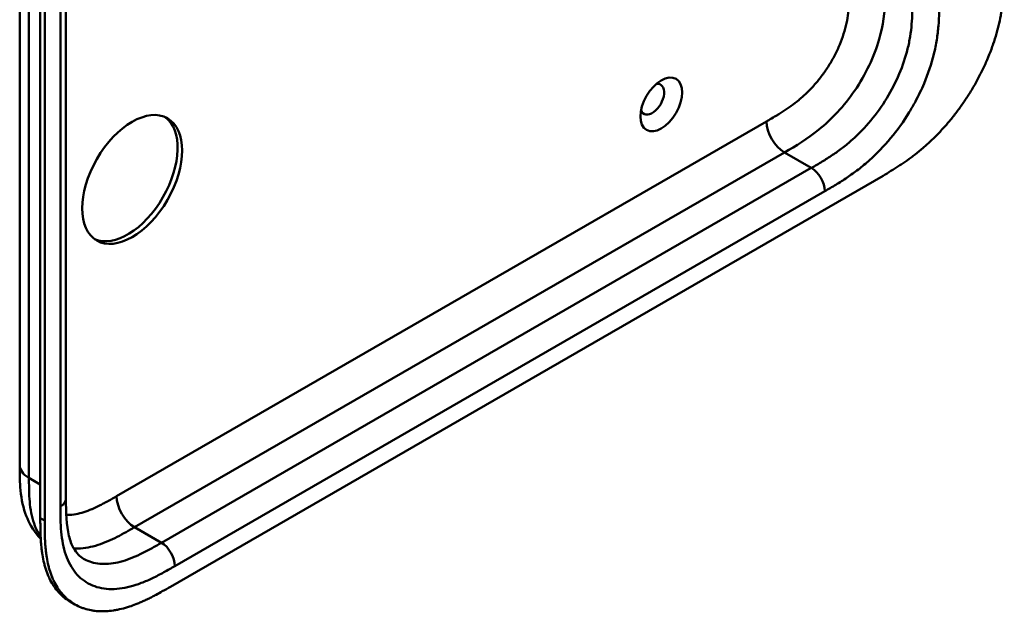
# Model space of a CAD drawing. Header units: millimetres. Extents: x 20 to 833, y 20 to 574.
# Tile 3 of 21: x 371 to 433, y 113 to 151. Entities that reach past the tile are written whole.
import ezdxf

# ---------------------------------------------------------------- set-up
doc = ezdxf.new("R2010")
doc.units = ezdxf.units.MM
doc.header["$LTSCALE"] = 2
doc.layers.add('Sichtbare Kanten(DIN)', color=7, linetype='Continuous', lineweight=50)
doc.layers.add('Sichtbare tangentiale Kanten(DIN)', color=7, linetype='Continuous', lineweight=50)

msp = doc.modelspace()

# ---------------------------------------------------------------- linework, layer by layer
at = {"layer": 'Sichtbare Kanten(DIN)'}
for p, q in [((373.875, 182.218), (373.875, 120.35)), ((372.259, 119.121), (372.259, 181.642)), ((372.533, 181.483), (372.533, 118.962)), ((380.464, 114.793), (425.414, 140.745)), ((370.958, 122.473), (370.958, 122.473)), ((373.875, 120.35), (373.875, 120.35)), ((374.442, 113.675), (374.167, 113.833))]:
    msp.add_line(p, q, dxfattribs=at)
for centre, major_axis in [((411.424, 145.242), (0.93, 1.611)), ((378.049, 140.506), (2.23, 3.862))]:
    msp.add_ellipse(centre, major_axis=major_axis, ratio=0.57735, dxfattribs=at)
for centre, major_axis, start_param, end_param in [((410.859, 145.569), (-0.53, -0.918), 5.827281, 9.880682), ((377.766, 140.67), (-2.23, -3.862), 0.06346, 3.078132)]:
    msp.add_ellipse(centre, major_axis=major_axis, ratio=0.57735, start_param=start_param, end_param=end_param, dxfattribs=at)
for points, knots in [([(370.958, 122.473), (370.958, 133.36), (370.958, 144.246), (370.958, 164.869), (370.958, 174.605), (370.958, 184.341)], [0, 0, 0, 0, 10, 10, 18.943141, 18.943141, 18.943141, 18.943141]), ([(425.414, 140.745), (425.58, 140.841), (425.913, 141.038), (426.334, 141.302), (426.758, 141.584), (427.098, 141.826), (427.524, 142.151), (427.863, 142.429), (428.284, 142.801), (428.618, 143.118), (429.028, 143.538), (429.35, 143.893), (429.742, 144.357), (430.046, 144.744), (430.411, 145.246), (430.691, 145.659), (431.023, 146.19), (431.274, 146.623), (431.566, 147.171), (431.782, 147.615), (432.028, 148.172), (432.206, 148.618), (432.404, 149.173), (432.542, 149.614), (432.689, 150.158), (432.787, 150.586), (432.885, 151.111), (432.946, 151.523), (433.001, 152.025), (433.03, 152.417), (433.052, 152.895), (433.062, 153.362), (433.062, 153.727), (433.062, 153.908)], [0.0000069, 0.0000069, 0.0000069, 0.0000069, 0.0407043, 0.0814017, 0.1017504, 0.1424478, 0.1627965, 0.203494, 0.2238427, 0.2645401, 0.2848888, 0.3255862, 0.3459349, 0.3866323, 0.406981, 0.4476784, 0.4680271, 0.5087246, 0.5290733, 0.5697707, 0.5901194, 0.6308168, 0.6511655, 0.6918629, 0.7122116, 0.752909, 0.7732577, 0.8139552, 0.8343039, 0.8750013, 0.89535, 0.9360474, 0.9767448, 0.9767448, 0.9767448, 0.9767448]), ([(372.283, 117.82), (372.179, 117.926), (372.081, 118.037), (371.695, 118.534), (371.469, 118.972), (371.131, 119.955), (371.037, 120.515), (370.958, 121.544), (370.958, 122.018), (370.958, 122.473)], [0.305386, 0.305386, 0.305386, 0.305386, 0.437781, 0.437781, 0.869328, 0.869328, 1.366387, 1.366387, 1.785137, 1.785137, 1.785137, 1.785137]), ([(373.875, 120.35), (373.875, 119.487), (373.901, 118.648), (374.136, 117.701), (374.239, 117.438), (374.538, 116.904), (374.751, 116.695), (374.991, 116.556)], [0, 0, 0, 0, 0.793105, 0.793105, 1.173513, 1.173513, 1.750739, 1.750739, 1.750739, 1.750739]), ([(374.167, 113.833), (374.107, 113.869), (373.925, 113.982), (373.697, 114.16), (373.433, 114.415), (373.239, 114.645), (373.021, 114.963), (372.867, 115.241), (372.7, 115.616), (372.587, 115.937), (372.471, 116.361), (372.399, 116.717), (372.34, 117.133), (372.311, 117.416), (372.289, 117.704), (372.279, 117.898), (372.269, 118.141), (372.264, 118.337), (372.261, 118.582), (372.259, 118.827), (372.259, 119.023), (372.259, 119.121)], [-0.4787048, -0.4787048, -0.4787048, -0.4787048, -0.4583375, -0.4166713, -0.3958382, -0.354172, -0.3333389, -0.2916727, -0.2708396, -0.2291735, -0.2083404, -0.1666742, -0.1458411, -0.1145915, -0.1041749, -0.0833418, -0.0729253, -0.0520922, -0.0416756, -0.0208425, -0.0000095, -0.0000095, -0.0000095, -0.0000095]), ([(372.533, 118.962), (372.533, 118.865), (372.533, 118.669), (372.535, 118.424), (372.539, 118.179), (372.543, 117.983), (372.553, 117.739), (372.564, 117.546), (372.585, 117.258), (372.614, 116.974), (372.674, 116.559), (372.746, 116.203), (372.861, 115.779), (372.974, 115.457), (373.141, 115.082), (373.296, 114.804), (373.514, 114.487), (373.707, 114.257), (373.972, 114.001), (374.2, 113.823), (374.506, 113.632), (374.765, 113.506), (375.107, 113.382), (375.393, 113.31), (375.765, 113.252), (376.073, 113.233), (376.469, 113.242), (376.795, 113.275), (377.21, 113.349), (377.547, 113.432), (377.931, 113.552), (378.189, 113.645), (378.447, 113.748), (378.62, 113.822), (378.836, 113.919), (379.009, 114.001), (379.224, 114.108), (379.397, 114.197), (379.655, 114.334), (379.998, 114.524), (380.295, 114.695), (380.464, 114.793)], [0.0000095, 0.0000095, 0.0000095, 0.0000095, 0.0208425, 0.0416756, 0.0520922, 0.0729253, 0.0833418, 0.1041749, 0.1145915, 0.1458411, 0.1666742, 0.2083404, 0.2291735, 0.2708396, 0.2916727, 0.3333389, 0.354172, 0.3958382, 0.4166713, 0.4583375, 0.4791706, 0.5208368, 0.5416698, 0.583336, 0.6041691, 0.6458353, 0.6666684, 0.7083346, 0.7291677, 0.7708339, 0.7916669, 0.8229166, 0.8333331, 0.8541662, 0.8645828, 0.8854159, 0.8958324, 0.9166655, 0.927082, 0.9583317, 0.9999979, 0.9999979, 0.9999979, 0.9999979])]:
    msp.add_open_spline(points, degree=3, knots=knots, dxfattribs=at)
at = {"layer": 'Sichtbare tangentiale Kanten(DIN)'}
for p, q in [((373.523, 119.86), (373.523, 181.728)), ((377.07, 120.508), (418.06, 144.174)), ((378.201, 118.549), (419.192, 142.215)), ((420.889, 141.235), (419.192, 142.215)), ((379.898, 117.569), (420.889, 141.235)), ((421.737, 139.765), (380.747, 116.099)), ((371.543, 121.657), (372.259, 121.243)), ((372.533, 118.962), (372.259, 119.121)), ((379.898, 117.569), (378.201, 118.549))]:
    msp.add_line(p, q, dxfattribs=at)
for points, degree in [([(371.543, 183.525), (371.543, 152.591), (371.543, 121.657)], 2), ([(418.06, 144.174), (418.06, 143.453), (418.567, 142.576), (419.192, 142.215)], 3), ([(420.889, 141.235), (421.357, 140.964), (421.737, 140.306), (421.737, 139.765)], 3), ([(371.543, 121.657), (371.153, 121.882), (370.958, 122.177), (370.958, 122.473)], 3), ([(378.201, 118.549), (377.576, 118.91), (377.07, 119.787), (377.07, 120.508)], 3), ([(373.875, 120.35), (373.875, 120.173), (373.758, 119.996), (373.523, 119.86)], 3), ([(379.898, 117.569), (380.367, 117.299), (380.747, 116.641), (380.747, 116.099)], 3)]:
    msp.add_open_spline(points, degree=degree, dxfattribs=at)
for points, knots in [([(418.06, 144.174), (418.106, 144.201), (418.153, 144.228), (418.199, 144.255), (418.324, 144.327), (418.449, 144.4), (418.575, 144.474), (418.618, 144.5), (418.661, 144.526), (418.704, 144.552), (418.725, 144.565), (418.747, 144.578), (418.768, 144.591), (418.79, 144.604), (418.812, 144.617), (418.834, 144.631), (418.922, 144.685), (419.005, 144.737), (419.091, 144.793), (419.093, 144.794), (419.096, 144.795), (419.098, 144.797), (419.272, 144.909), (419.439, 145.022), (419.606, 145.144), (419.609, 145.146), (419.612, 145.148), (419.614, 145.15), (419.784, 145.273), (419.951, 145.402), (420.118, 145.542), (420.12, 145.543), (420.121, 145.544), (420.123, 145.545), (420.292, 145.687), (420.461, 145.839), (420.625, 145.998), (420.626, 145.999), (420.627, 146), (420.628, 146.001), (420.794, 146.162), (420.958, 146.335), (421.116, 146.516), (421.274, 146.696), (421.428, 146.886), (421.575, 147.084), (421.722, 147.281), (421.863, 147.487), (421.995, 147.698), (422.128, 147.91), (422.254, 148.13), (422.369, 148.352), (422.483, 148.573), (422.589, 148.8), (422.683, 149.026), (422.776, 149.251), (422.859, 149.48), (422.929, 149.705), (422.999, 149.928), (423.058, 150.153), (423.106, 150.373), (423.107, 150.374), (423.107, 150.376), (423.107, 150.377), (423.154, 150.593), (423.191, 150.806), (423.218, 151.016), (423.219, 151.019), (423.219, 151.022), (423.22, 151.025), (423.247, 151.233), (423.266, 151.437), (423.278, 151.646), (423.279, 151.648), (423.279, 151.651), (423.279, 151.653), (423.285, 151.756), (423.29, 151.855), (423.293, 151.955), (423.297, 152.059), (423.299, 152.161), (423.301, 152.262), (423.304, 152.459), (423.304, 152.653), (423.304, 152.847)], [0, 0, 0, 0, 0.049086, 0.049086, 0.049086, 0.181856, 0.181856, 0.181856, 0.227566, 0.227566, 0.227566, 0.250422, 0.250422, 0.250422, 0.273278, 0.273278, 0.273278, 0.362539, 0.362539, 0.362539, 0.364701, 0.364701, 0.364701, 0.544762, 0.544762, 0.544762, 0.547577, 0.547577, 0.547577, 0.72973, 0.72973, 0.72973, 0.73138, 0.73138, 0.73138, 0.916509, 0.916509, 0.916509, 0.917593, 0.917593, 0.917593, 1.105005, 1.105005, 1.105005, 1.29248, 1.29248, 1.29248, 1.479975, 1.479975, 1.479975, 1.668694, 1.668694, 1.668694, 1.856674, 1.856674, 1.856674, 2.043542, 2.043542, 2.043542, 2.228635, 2.228635, 2.228635, 2.229961, 2.229961, 2.229961, 2.411764, 2.411764, 2.411764, 2.414482, 2.414482, 2.414482, 2.594841, 2.594841, 2.594841, 2.597037, 2.597037, 2.597037, 2.686284, 2.686284, 2.686284, 2.778136, 2.778136, 2.778136, 2.956121, 2.956121, 2.956121, 2.956121]), ([(419.192, 142.215), (419.919, 142.635), (420.641, 143.065), (421.343, 143.631), (422.17, 144.296), (422.963, 145.143), (423.622, 146.109), (424.319, 147.131), (424.855, 148.271), (425.168, 149.365), (425.421, 150.246), (425.526, 151.092), (425.555, 151.896), (425.566, 152.216), (425.566, 152.53), (425.566, 152.847)], [0.000004, 0.000004, 0.000004, 0.000004, 0.743009, 0.743009, 0.743009, 1.617876, 1.617876, 1.617876, 2.543098, 2.543098, 2.543098, 3.288503, 3.288503, 3.288503, 3.584828, 3.584828, 3.584828, 3.584828]), ([(420.889, 141.235), (421.116, 141.367), (421.568, 141.628), (422.229, 142.044), (422.87, 142.504), (423.695, 143.189), (424.666, 144.195), (425.68, 145.61), (426.48, 147.164), (426.921, 148.49), (427.133, 149.536), (427.226, 150.314), (427.263, 151.088), (427.263, 151.606), (427.263, 151.867)], [59.615883, 59.615883, 59.615883, 59.615883, 59.859385, 60.102886, 60.346387, 60.589889, 61.076891, 61.563894, 62.050896, 62.537899, 62.7814, 63.024901, 63.268403, 63.511905, 63.511905, 63.511905, 63.511905]), ([(428.96, 151.867), (428.96, 151.606), (428.96, 151.068), (428.92, 150.217), (428.815, 149.332), (428.569, 148.116), (428.13, 146.794), (427.656, 145.805), (427.458, 145.436)], [59.615882, 59.615882, 59.615882, 59.615882, 59.859385, 60.102886, 60.346388, 60.589889, 61.076892, 61.376104, 61.376104, 61.376104, 61.376104]), ([(427.458, 145.436), (427.334, 145.205), (426.864, 144.385), (425.921, 143.069), (424.796, 141.905), (423.858, 141.127), (423.145, 140.615), (422.431, 140.166), (421.965, 139.897), (421.737, 139.765)], [61.376104, 61.376104, 61.376104, 61.376104, 61.563894, 62.050897, 62.537899, 62.7814, 63.024902, 63.268403, 63.511906, 63.511906, 63.511906, 63.511906]), ([(371.543, 121.657), (371.543, 121.451), (371.543, 121.24), (371.547, 121.03), (371.551, 120.796), (371.559, 120.564), (371.575, 120.34), (371.592, 120.096), (371.617, 119.859), (371.654, 119.632), (371.693, 119.395), (371.743, 119.168), (371.81, 118.948), (371.876, 118.727), (371.959, 118.517), (372.056, 118.324), (372.123, 118.192), (372.196, 118.068), (372.277, 117.952)], [0, 0, 0, 0, 0.200478, 0.200478, 0.200478, 0.423741, 0.423741, 0.423741, 0.666684, 0.666684, 0.666684, 0.9194, 0.9194, 0.9194, 1.173003, 1.173003, 1.173003, 1.345546, 1.345546, 1.345546, 1.345546]), ([(373.895, 119.322), (373.934, 119.321), (373.974, 119.321), (374.014, 119.321), (374.172, 119.323), (374.336, 119.34), (374.502, 119.37), (374.503, 119.371), (374.504, 119.371), (374.505, 119.371), (374.669, 119.401), (374.838, 119.444), (375.007, 119.498), (375.009, 119.498), (375.01, 119.499), (375.012, 119.499), (375.178, 119.553), (375.346, 119.617), (375.516, 119.689), (375.518, 119.69), (375.521, 119.692), (375.524, 119.693), (375.691, 119.765), (375.858, 119.844), (376.032, 119.933), (376.034, 119.934), (376.036, 119.935), (376.038, 119.936), (376.125, 119.98), (376.208, 120.024), (376.293, 120.07), (376.381, 120.117), (376.468, 120.166), (376.555, 120.214), (376.727, 120.311), (376.899, 120.41), (377.07, 120.508)], [1.072978, 1.072978, 1.072978, 1.072978, 1.120371, 1.120371, 1.120371, 1.307779, 1.307779, 1.307779, 1.308864, 1.308864, 1.308864, 1.49399, 1.49399, 1.49399, 1.49564, 1.49564, 1.49564, 1.677791, 1.677791, 1.677791, 1.6806, 1.6806, 1.6806, 1.860664, 1.860664, 1.860664, 1.862826, 1.862826, 1.862826, 1.952085, 1.952085, 1.952085, 2.043868, 2.043868, 2.043868, 2.225375, 2.225375, 2.225375, 2.225375]), ([(380.747, 116.099), (380.519, 115.968), (380.053, 115.699), (379.339, 115.324), (378.626, 115.013), (377.688, 114.707), (376.562, 114.571), (375.377, 114.857), (374.434, 115.597), (373.914, 116.561), (373.669, 117.494), (373.563, 118.257), (373.524, 119.061), (373.523, 119.599), (373.523, 119.86)], [41.227522, 41.227522, 41.227522, 41.227522, 41.471025, 41.714526, 41.958028, 42.201529, 42.688532, 43.175534, 43.662537, 44.149539, 44.39304, 44.636542, 44.880043, 45.123546, 45.123546, 45.123546, 45.123546]), ([(374.363, 117.216), (374.457, 117.209), (374.553, 117.206), (374.849, 117.21), (375.056, 117.231), (375.473, 117.307), (375.683, 117.361), (376.099, 117.494), (376.303, 117.571), (376.707, 117.745), (376.905, 117.839), (377.292, 118.037), (377.481, 118.139), (377.848, 118.345), (378.025, 118.447), (378.201, 118.549)], [2.195396, 2.195396, 2.195396, 2.195396, 2.316224, 2.316224, 2.559518, 2.559518, 2.790736, 2.790736, 3.008715, 3.008715, 3.213319, 3.213319, 3.405062, 3.405062, 3.584828, 3.584828, 3.584828, 3.584828]), ([(374.991, 116.556), (375.04, 116.528), (375.387, 116.344), (376.121, 116.167), (377.092, 116.283), (377.917, 116.551), (378.558, 116.831), (379.219, 117.177), (379.67, 117.438), (379.898, 117.569)], [43.092602, 43.092602, 43.092602, 43.092602, 43.175534, 43.662537, 44.14954, 44.393041, 44.636542, 44.880043, 45.123545, 45.123545, 45.123545, 45.123545])]:
    msp.add_open_spline(points, degree=3, knots=knots, dxfattribs=at)

doc.saveas('drawing.dxf')
